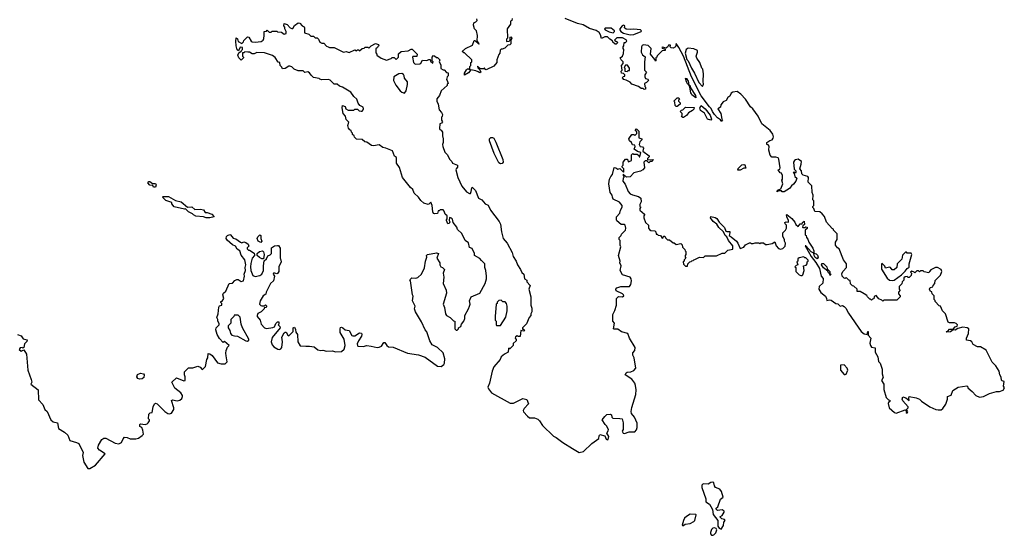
# Model space of a CAD drawing. Extents: x 1980017 to 2252640, y 74400 to 266395.
# Tile 68 of 256: x 2114830 to 2125308, y 137748 to 143232. Entities that reach past the tile are written whole.
import ezdxf

# ---------------------------------------------------------------- set-up
doc = ezdxf.new("R2010")
doc.units = 0

msp = doc.modelspace()

# ---------------------------------------------------------------- linework, layer by layer
at = {"layer": '0CON20XD'}
for points in [[(2120072, 143245), (2120068, 143222), (2120052, 143215), (2120052, 143185), (2120018, 143135), (2120020, 143035), (2120010, 143025), (2120010, 143005), (2120015, 143000), (2120038, 143002), (2120050, 143015), (2120050, 143045), (2120058, 143048), (2120068, 143035), (2120058, 143012), (2120057, 142975), (2120045, 142963), (2120025, 142960), (2119991, 142929), (2119965, 142918), (2119955, 142920), (2119942, 142908), (2119940, 142875), (2119928, 142862), (2119908, 142805), (2119908, 142775), (2119875, 142738), (2119795, 142700), (2119782, 142702), (2119775, 142720), (2119765, 142710), (2119735, 142710), (2119703, 142737), (2119705, 142720), (2119728, 142698), (2119738, 142675), (2119725, 142668), (2119707, 142677), (2119685, 142688), (2119632, 142698), (2119605, 142668), (2119563, 142643), (2119562, 142665), (2119585, 142700), (2119595, 142710), (2119605, 142710), (2119615, 142700), (2119620, 142705), (2119620, 142735), (2119630, 142745), (2119630, 142775), (2119640, 142785), (2119640, 142805), (2119565, 142880), (2119555, 142880), (2119540, 142895), (2119573, 142927), (2119648, 142962), (2119665, 143010), (2119675, 143010), (2119715, 142970), (2119720, 142975), (2119698, 143008), (2119703, 143065), (2119690, 143115), (2119670, 143135), (2119658, 143175), (2119663, 143197), (2119685, 143208), (2119697, 143225), (2119695, 143240)], [(2123145, 141697), (2123151, 141725), (2123115, 141750), (2123085, 141743), (2123074, 141735), (2123064, 141715), (2123072, 141642), (2123090, 141625), (2123090, 141605), (2123085, 141600), (2123075, 141610), (2123060, 141605), (2123070, 141595), (2123080, 141565), (2123100, 141545), (2123090, 141515), (2123066, 141484), (2123044, 141466), (2123020, 141435), (2122965, 141400), (2122945, 141400), (2122935, 141410), (2122905, 141410), (2122892, 141402), (2122895, 141418), (2122928, 141432), (2122950, 141485), (2122940, 141525), (2122948, 141535), (2122947, 141575), (2122935, 141600), (2122922, 141602), (2122900, 141635), (2122918, 141642), (2122923, 141657), (2122908, 141748), (2122901, 141761), (2122875, 141770), (2122835, 141770), (2122815, 141790), (2122802, 141845), (2122807, 141887), (2122795, 141900), (2122780, 141905), (2122780, 141925), (2122813, 141947), (2122837, 141953), (2122848, 141972), (2122853, 141985), (2122844, 142015), (2122815, 142052), (2122726, 142126), (2122690, 142205), (2122630, 142285), (2122606, 142306), (2122555, 142385), (2122505, 142439), (2122465, 142468), (2122418, 142462), (2122400, 142450), (2122385, 142420), (2122364, 142406), (2122346, 142374), (2122315, 142360), (2122290, 142325), (2122288, 142302), (2122260, 142285), (2122290, 142235), (2122300, 142175), (2122308, 142168), (2122295, 142150), (2122288, 142168), (2122255, 142188), (2122224, 142224), (2122201, 142255), (2122189, 142289), (2122170, 142305), (2122083, 142423), (2121978, 142625), (2121894, 142845), (2121845, 142938), (2121815, 142980), (2121808, 142945), (2121785, 142928), (2121761, 142931), (2121752, 142945), (2121755, 142960), (2121735, 142960), (2121725, 142940), (2121705, 142930), (2121675, 142940), (2121662, 142938), (2121665, 142930), (2121698, 142918), (2121700, 142905), (2121665, 142900), (2121612, 142848), (2121610, 142835), (2121600, 142825), (2121600, 142795), (2121595, 142790), (2121588, 142808), (2121542, 142865), (2121548, 142925), (2121516, 142956), (2121467, 142963), (2121454, 142956), (2121448, 142945), (2121442, 142885), (2121457, 142857), (2121487, 142837), (2121477, 142783), (2121480, 142695), (2121500, 142675), (2121483, 142647), (2121482, 142625), (2121490, 142605), (2121515, 142600), (2121520, 142585), (2121500, 142565), (2121480, 142555), (2121483, 142523), (2121490, 142515), (2121488, 142492), (2121475, 142490), (2121465, 142500), (2121445, 142500), (2121415, 142520), (2121345, 142548), (2121325, 142568), (2121285, 142590), (2121260, 142595), (2121243, 142613), (2121252, 142628), (2121268, 142632), (2121270, 142645), (2121255, 142660), (2121233, 142663), (2121232, 142685), (2121240, 142695), (2121233, 142745), (2121250, 142765), (2121250, 142785), (2121230, 142805), (2121220, 142825), (2121246, 142844), (2121257, 142873), (2121258, 142915), (2121250, 142925), (2121250, 142945), (2121260, 142955), (2121262, 142988), (2121275, 142990), (2121290, 143005), (2121285, 143018), (2121245, 143038), (2121185, 143040), (2121160, 143015), (2121172, 143002), (2121188, 142998), (2121190, 142985), (2121178, 142972), (2121165, 142970), (2121142, 142992), (2121138, 143008), (2121110, 143025), (2121085, 143050), (2121055, 143050), (2121022, 143032), (2121012, 143072), (2120997, 143097), (2120965, 143118), (2120895, 143138), (2120825, 143176), (2120765, 143191), (2120635, 143244)], [(2118525, 141928), (2118504, 141934), (2118475, 141958), (2118413, 141963), (2118392, 141982), (2118390, 141995), (2118372, 142012), (2118370, 142025), (2118360, 142035), (2118358, 142055), (2118342, 142062), (2118328, 142078), (2118322, 142105), (2118332, 142142), (2118305, 142170), (2118298, 142205), (2118272, 142235), (2118260, 142295), (2118265, 142320), (2118295, 142310), (2118300, 142285), (2118325, 142270), (2118385, 142270), (2118395, 142280), (2118425, 142280), (2118443, 142263), (2118465, 142258), (2118475, 142260), (2118486, 142274), (2118490, 142285), (2118485, 142302), (2118450, 142320), (2118432, 142345), (2118416, 142386), (2118387, 142415), (2118355, 142460), (2118264, 142514), (2118232, 142525), (2118207, 142547), (2118175, 142547), (2118135, 142590), (2118115, 142597), (2118045, 142591), (2118025, 142598), (2118015, 142608), (2117958, 142618), (2117931, 142641), (2117915, 142668), (2117897, 142677), (2117865, 142670), (2117845, 142688), (2117795, 142687), (2117752, 142705), (2117725, 142730), (2117705, 142738), (2117693, 142737), (2117655, 142712), (2117625, 142710), (2117618, 142728), (2117600, 142745), (2117598, 142778), (2117582, 142782), (2117549, 142829), (2117521, 142851), (2117435, 142881), (2117355, 142882), (2117325, 142870), (2117305, 142870), (2117275, 142888), (2117258, 142888), (2117225, 142890), (2117215, 142880), (2117202, 142878), (2117200, 142845), (2117210, 142835), (2117210, 142825), (2117188, 142802), (2117162, 142825), (2117152, 142855), (2117162, 142878), (2117175, 142890), (2117188, 142892), (2117190, 142905), (2117200, 142915), (2117200, 142935), (2117175, 142940), (2117158, 142902), (2117145, 142910), (2117133, 142955), (2117130, 143005), (2117135, 143040), (2117147, 143027), (2117155, 143000), (2117195, 142980), (2117210, 142995), (2117215, 143010), (2117255, 143048), (2117270, 143045), (2117292, 143005), (2117305, 142998), (2117335, 142992), (2117399, 143001), (2117420, 143015), (2117427, 143033), (2117432, 143065), (2117430, 143105), (2117455, 143110), (2117465, 143120), (2117485, 143100), (2117505, 143100), (2117515, 143110), (2117565, 143110), (2117573, 143103), (2117615, 143098), (2117645, 143078), (2117666, 143084), (2117666, 143106), (2117652, 143135), (2117652, 143152), (2117640, 143165), (2117645, 143190), (2117675, 143180), (2117707, 143147), (2117725, 143138), (2117735, 143140), (2117755, 143172), (2117795, 143197), (2117810, 143195), (2117837, 143167), (2117858, 143155), (2117862, 143145), (2117862, 143092), (2117907, 143077), (2117928, 143058), (2117958, 143058), (2117975, 143040), (2117995, 143040), (2118010, 143025), (2118024, 142994), (2118045, 142982), (2118065, 142982), (2118095, 142952), (2118113, 142943), (2118125, 142938), (2118175, 142938), (2118275, 142888), (2118305, 142892), (2118335, 142882), (2118395, 142912), (2118415, 142900), (2118425, 142910), (2118435, 142910), (2118445, 142900), (2118473, 142927), (2118495, 142930), (2118505, 142940), (2118535, 142940), (2118545, 142930), (2118570, 142955), (2118615, 142978), (2118648, 142968), (2118650, 142955), (2118645, 142950), (2118638, 142935), (2118618, 142922), (2118618, 142878), (2118630, 142865), (2118630, 142855), (2118675, 142822), (2118735, 142802), (2118782, 142818), (2118795, 142830), (2118815, 142830), (2118835, 142810), (2118860, 142835), (2118862, 142868), (2118890, 142895), (2118965, 142900), (2118995, 142920), (2119008, 142918), (2119060, 142865), (2119055, 142840), (2119015, 142840), (2119010, 142835), (2119022, 142775), (2119038, 142758), (2119087, 142763), (2119099, 142771), (2119115, 142800), (2119162, 142798), (2119185, 142810), (2119198, 142808), (2119202, 142792), (2119225, 142770), (2119230, 142785), (2119220, 142795), (2119220, 142835), (2119235, 142850), (2119245, 142848), (2119265, 142830), (2119275, 142830), (2119300, 142805), (2119292, 142785), (2119312, 142752), (2119312, 142712), (2119335, 142698), (2119347, 142697), (2119372, 142672), (2119388, 142668), (2119390, 142635), (2119380, 142625), (2119370, 142595), (2119380, 142585), (2119390, 142555), (2119380, 142545), (2119378, 142532), (2119316, 142474), (2119296, 142424), (2119268, 142392), (2119268, 142365), (2119282, 142335), (2119292, 142275), (2119320, 142245), (2119328, 142225), (2119327, 142203), (2119320, 142195), (2119320, 142165), (2119328, 142145), (2119318, 142132), (2119300, 142125), (2119298, 142075), (2119300, 142065), (2119316, 142056), (2119328, 142035), (2119328, 141995), (2119337, 141965), (2119337, 141925), (2119330, 141905), (2119333, 141885), (2119354, 141824), (2119378, 141798), (2119407, 141745), (2119430, 141725), (2119437, 141707), (2119490, 141685), (2119490, 141665), (2119473, 141647), (2119472, 141635), (2119494, 141555), (2119535, 141462), (2119585, 141402), (2119615, 141382), (2119627, 141383), (2119636, 141404), (2119640, 141445), (2119645, 141450), (2119682, 141415), (2119713, 141333), (2119746, 141316), (2119782, 141275), (2119815, 141258), (2119840, 141205), (2119932, 141085), (2119946, 141056), (2119957, 140975), (2119976, 140906), (2120016, 140856), (2120072, 140755), (2120082, 140715), (2120114, 140664), (2120127, 140625), (2120160, 140575), (2120172, 140542), (2120194, 140524), (2120202, 140475), (2120225, 140460), (2120228, 140445), (2120262, 140405), (2120248, 140365), (2120270, 140285), (2120270, 140195), (2120280, 140165), (2120280, 140125), (2120270, 140105), (2120270, 140085), (2120250, 140065), (2120223, 139997), (2120182, 139955), (2120182, 139942), (2120195, 139940), (2120200, 139925), (2120195, 139920), (2120162, 139925), (2120157, 139863), (2120135, 139862), (2120125, 139870), (2120105, 139860), (2120102, 139845), (2120112, 139832), (2120112, 139818), (2120082, 139788), (2120080, 139765), (2120045, 139730), (2120035, 139740), (2120030, 139735), (2120028, 139695), (2119990, 139675), (2119952, 139645), (2119943, 139617), (2119875, 139540), (2119858, 139495), (2119830, 139365), (2119812, 139325), (2119817, 139305), (2119852, 139265), (2120048, 139155), (2120085, 139154), (2120185, 139203), (2120225, 139194), (2120244, 139145), (2120197, 139095), (2120189, 139075), (2120192, 139062), (2120232, 139015), (2120255, 138996), (2120308, 138998), (2120345, 138983), (2120363, 138965), (2120393, 138915), (2120512, 138802), (2120539, 138789), (2120608, 138735), (2120711, 138671), (2120785, 138629), (2120830, 138640), (2120919, 138725), (2120993, 138777), (2120997, 138805), (2121005, 138819), (2121057, 138807), (2121070, 138770), (2121085, 138763), (2121093, 138767), (2121099, 138799), (2121078, 138835), (2121092, 138858), (2121094, 138875), (2121075, 138912), (2121060, 138925), (2121030, 138975), (2121057, 139013), (2121078, 139032), (2121117, 139037), (2121128, 139028), (2121130, 139005), (2121143, 138993), (2121215, 138992), (2121240, 138985), (2121252, 138945), (2121250, 138875), (2121242, 138855), (2121253, 138833), (2121265, 138830), (2121315, 138848), (2121375, 138850), (2121395, 138870), (2121402, 138895), (2121399, 138939), (2121372, 139005), (2121340, 139045), (2121338, 139065), (2121344, 139106), (2121387, 139245), (2121391, 139295), (2121383, 139343), (2121376, 139366), (2121345, 139408), (2121274, 139455), (2121282, 139475), (2121295, 139483), (2121335, 139488), (2121365, 139502), (2121388, 139525), (2121368, 139635), (2121353, 139663), (2121353, 139687), (2121377, 139713), (2121378, 139745), (2121318, 139845), (2121300, 139895), (2121235, 139912), (2121195, 139940), (2121155, 139940), (2121150, 139945), (2121160, 140005), (2121140, 140025), (2121140, 140095), (2121162, 140138), (2121180, 140195), (2121180, 140265), (2121203, 140287), (2121245, 140283), (2121258, 140295), (2121256, 140306), (2121246, 140316), (2121177, 140347), (2121173, 140365), (2121185, 140380), (2121227, 140393), (2121318, 140395), (2121334, 140416), (2121339, 140455), (2121336, 140476), (2121325, 140493), (2121245, 140520), (2121220, 140565), (2121230, 140615), (2121218, 140645), (2121220, 140665), (2121202, 140725), (2121228, 140815), (2121220, 140835), (2121220, 140885), (2121210, 140895), (2121210, 140915), (2121230, 140935), (2121235, 140950), (2121278, 140992), (2121281, 141015), (2121273, 141045), (2121265, 141053), (2121230, 141055), (2121184, 141094), (2121180, 141105), (2121180, 141135), (2121216, 141174), (2121223, 141207), (2121242, 141238), (2121241, 141255), (2121211, 141291), (2121144, 141324), (2121137, 141345)], [(2121145, 143093), (2121160, 143105), (2121160, 143115), (2121125, 143143), (2121065, 143143), (2121052, 143135), (2121060, 143125), (2121102, 143102), (2121145, 143093)], [(2121325, 143070), (2121365, 143074), (2121442, 143105), (2121447, 143115), (2121435, 143123), (2121365, 143133), (2121335, 143128), (2121285, 143130), (2121267, 143145), (2121270, 143165), (2121255, 143173), (2121240, 143165), (2121218, 143135), (2121217, 143125), (2121228, 143108), (2121255, 143090), (2121325, 143070)], [(2122095, 142520), (2122108, 142545), (2122102, 142575), (2122108, 142655), (2122100, 142705), (2122090, 142715), (2122068, 142775), (2122034, 142824), (2122027, 142845), (2122042, 142885), (2122041, 142905), (2122005, 142921), (2121945, 142928), (2121922, 142915), (2121911, 142875), (2121930, 142810), (2121942, 142795), (2121978, 142715), (2122012, 142665), (2122057, 142565), (2122095, 142520)], [(2121295, 142680), (2121305, 142690), (2121318, 142692), (2121320, 142715), (2121298, 142748), (2121275, 142750), (2121262, 142725), (2121270, 142715), (2121270, 142685), (2121295, 142680)], [(2118925, 142452), (2118942, 142475), (2118957, 142543), (2118955, 142570), (2118925, 142610), (2118922, 142635), (2118915, 142648), (2118895, 142658), (2118863, 142657), (2118810, 142625), (2118807, 142585), (2118834, 142534), (2118877, 142477), (2118895, 142460), (2118925, 142452)], [(2122025, 142400), (2121982, 142432), (2121980, 142445), (2121970, 142455), (2121960, 142515), (2121950, 142540), (2121935, 142550), (2121925, 142570), (2121915, 142610), (2121925, 142608), (2121945, 142578), (2121950, 142540), (2121965, 142528), (2121968, 142508), (2122022, 142425), (2122025, 142400)], [(2121825, 142310), (2121815, 142310), (2121805, 142320), (2121800, 142355), (2121792, 142365), (2121825, 142400), (2121845, 142400), (2121850, 142385), (2121840, 142375), (2121840, 142365), (2121858, 142348), (2121860, 142335), (2121825, 142310)], [(2121885, 142190), (2121873, 142203), (2121880, 142215), (2121880, 142235), (2121860, 142255), (2121872, 142268), (2121888, 142272), (2121915, 142300), (2122008, 142298), (2122005, 142280), (2121990, 142265), (2121948, 142242), (2121925, 142212), (2121895, 142192), (2121885, 142190)], [(2122185, 142162), (2122150, 142175), (2122117, 142237), (2122076, 142266), (2122067, 142295), (2122082, 142318), (2122125, 142285), (2122176, 142216), (2122193, 142175), (2122185, 142162)], [(2119945, 141699), (2119930, 141710), (2119878, 141808), (2119829, 141945), (2119830, 141965), (2119845, 141979), (2119860, 141980), (2119875, 141971), (2119898, 141928), (2119971, 141745), (2119974, 141716), (2119965, 141702), (2119945, 141699)], [(2121137, 141345), (2121134, 141365), (2121114, 141395), (2121100, 141485), (2121107, 141535), (2121120, 141565), (2121137, 141585), (2121155, 141660), (2121175, 141658), (2121195, 141642), (2121215, 141650), (2121255, 141610), (2121260, 141615), (2121260, 141645), (2121242, 141662), (2121240, 141675), (2121250, 141685), (2121253, 141717), (2121275, 141750), (2121298, 141748), (2121305, 141720), (2121335, 141730), (2121340, 141735), (2121340, 141795), (2121355, 141810), (2121365, 141802), (2121402, 141802), (2121418, 141788), (2121422, 141772), (2121430, 141775), (2121438, 141818), (2121405, 141830), (2121370, 141855), (2121380, 141885), (2121377, 141897), (2121352, 141902), (2121340, 141925), (2121320, 141945), (2121312, 141965), (2121345, 142010), (2121365, 142010), (2121375, 142002), (2121398, 142022), (2121398, 142038), (2121380, 142055), (2121395, 142070), (2121420, 142045), (2121420, 141975), (2121450, 141965), (2121450, 141955), (2121428, 141932), (2121422, 141905), (2121432, 141885), (2121458, 141878), (2121467, 141867), (2121462, 141832), (2121530, 141785), (2121530, 141775), (2121510, 141755), (2121512, 141742), (2121570, 141745), (2121560, 141725), (2121538, 141722), (2121525, 141710), (2121505, 141730), (2121485, 141730), (2121472, 141715), (2121480, 141655), (2121460, 141635), (2121435, 141622), (2121366, 141604), (2121325, 141560), (2121288, 141558), (2121252, 141588), (2121250, 141575), (2121260, 141565), (2121260, 141555), (2121253, 141547), (2121248, 141515), (2121274, 141484), (2121304, 141405), (2121325, 141380), (2121352, 141368), (2121415, 141352), (2121438, 141335), (2121442, 141295), (2121430, 141265), (2121430, 141245), (2121438, 141238), (2121430, 141225), (2121430, 141205), (2121480, 141165), (2121480, 141155), (2121470, 141145), (2121473, 141123), (2121490, 141075), (2121520, 141045), (2121523, 141013), (2121532, 141002), (2121545, 140990), (2121588, 140988), (2121600, 140975), (2121602, 140952), (2121615, 140950), (2121625, 140940), (2121648, 140938), (2121665, 140910), (2121678, 140912), (2121682, 140928), (2121695, 140930), (2121702, 140912), (2121722, 140892), (2121745, 140890), (2121785, 140860), (2121795, 140860), (2121815, 140840), (2121865, 140850), (2121878, 140838), (2121882, 140812), (2121908, 140788), (2121910, 140775), (2121920, 140765), (2121920, 140735), (2121910, 140725), (2121910, 140705), (2121920, 140695), (2121902, 140678), (2121900, 140665), (2121890, 140655), (2121892, 140632), (2121915, 140610), (2121938, 140612), (2121940, 140635), (2121962, 140658), (2121975, 140660), (2121982, 140668), (2121995, 140670), (2122002, 140678), (2122015, 140680), (2122063, 140707), (2122105, 140702), (2122125, 140720), (2122245, 140722), (2122305, 140750), (2122335, 140750), (2122365, 140780), (2122418, 140792), (2122418, 140825), (2122372, 140882), (2122354, 140924), (2122338, 140938), (2122318, 140975), (2122270, 141020), (2122248, 141058), (2122210, 141085), (2122181, 141125), (2122185, 141140), (2122229, 141129), (2122247, 141117), (2122275, 141078), (2122330, 141020), (2122344, 140984), (2122355, 140978), (2122385, 140980), (2122388, 140965), (2122378, 140938), (2122401, 140921), (2122456, 140876), (2122472, 140855), (2122498, 140798), (2122535, 140812), (2122554, 140836), (2122595, 140860), (2122605, 140860), (2122615, 140850), (2122635, 140850), (2122655, 140860), (2122695, 140860), (2122705, 140852), (2122715, 140860), (2122745, 140860), (2122765, 140840), (2122785, 140840), (2122837, 140853), (2122865, 140870), (2122880, 140825), (2122905, 140800), (2122925, 140792), (2122952, 140798), (2122977, 140823), (2122980, 140855), (2122970, 140875), (2122970, 140895), (2122950, 140925), (2122950, 140965), (2122980, 140995), (2122988, 141015), (2122990, 141045), (2122975, 141060), (2122972, 141075), (2122985, 141082), (2123010, 141080), (2123012, 141095), (2122992, 141135), (2122990, 141155), (2122995, 141160), (2123045, 141118), (2123078, 141078), (2123090, 141055), (2123115, 141032), (2123135, 141060), (2123158, 141062), (2123160, 141075), (2123178, 141088), (2123180, 141055), (2123162, 141038), (2123160, 141025), (2123165, 141020), (2123185, 141020), (2123195, 141030), (2123210, 141025), (2123208, 141012), (2123190, 140995), (2123190, 140945), (2123200, 140935), (2123202, 140915), (2123217, 140897), (2123228, 140865), (2123271, 140801), (2123282, 140775), (2123280, 140750), (2123305, 140742), (2123318, 140728), (2123327, 140705), (2123315, 140690), (2123295, 140702), (2123283, 140725), (2123280, 140750), (2123254, 140764), (2123195, 140828), (2123190, 140825), (2123254, 140714), (2123301, 140651), (2123341, 140585), (2123360, 140505), (2123381, 140481), (2123375, 140430), (2123338, 140395), (2123334, 140365), (2123355, 140332), (2123403, 140293), (2123417, 140267), (2123420, 140245), (2123447, 140253), (2123465, 140250), (2123515, 140212), (2123535, 140210), (2123560, 140185), (2123585, 140193), (2123605, 140182), (2123622, 140165), (2123650, 140110), (2123785, 139915), (2123815, 139891), (2123848, 139882), (2123854, 139916), (2123860, 139915), (2123860, 139875), (2123888, 139845), (2123877, 139793), (2123882, 139765), (2123895, 139749), (2123932, 139742), (2123932, 139695), (2123960, 139645), (2123968, 139598), (2123985, 139580), (2124008, 139515), (2124008, 139465), (2124020, 139425), (2124000, 139395), (2124024, 139355), (2124025, 139300), (2124050, 139215), (2124075, 139190), (2124090, 139185), (2124088, 139172), (2124075, 139162), (2124070, 139150), (2124081, 139105), (2124138, 139055), (2124155, 139047), (2124253, 139083), (2124262, 139075), (2124263, 139053), (2124275, 139048), (2124282, 139062), (2124268, 139085), (2124283, 139105), (2124284, 139115), (2124229, 139179), (2124222, 139195), (2124228, 139222), (2124260, 139210), (2124295, 139180), (2124290, 139205), (2124294, 139226), (2124370, 139210), (2124406, 139196), (2124428, 139175), (2124516, 139115), (2124578, 139085), (2124605, 139081), (2124635, 139084), (2124655, 139096), (2124686, 139144), (2124704, 139195), (2124704, 139225), (2124743, 139237), (2124761, 139289), (2124815, 139322), (2124907, 139337), (2124918, 139328), (2124920, 139315), (2124965, 139278), (2125004, 139234), (2125045, 139218), (2125085, 139223), (2125150, 139255), (2125225, 139278), (2125255, 139278), (2125295, 139290), (2125308, 139315), (2125300, 139335), (2125306, 139385), (2125285, 139390), (2125278, 139398), (2125275, 139430), (2125261, 139455), (2125253, 139495), (2125219, 139549), (2125179, 139589), (2125115, 139716), (2125055, 139751), (2125022, 139752), (2124976, 139776), (2124963, 139805), (2124947, 139815), (2124905, 139822), (2124906, 139845), (2124926, 139895), (2124930, 139945), (2124912, 139955), (2124865, 139962), (2124812, 139948), (2124785, 139931), (2124765, 139932), (2124735, 139912), (2124695, 139910), (2124690, 139915), (2124705, 139918), (2124725, 139939), (2124765, 139940), (2124784, 139966), (2124806, 139974), (2124808, 139985), (2124795, 140000), (2124777, 140007), (2124725, 140008), (2124710, 140015), (2124680, 140105), (2124650, 140135), (2124630, 140185), (2124615, 140190), (2124570, 140235), (2124570, 140245), (2124560, 140255), (2124560, 140295), (2124540, 140315), (2124538, 140338), (2124522, 140342), (2124512, 140365), (2124520, 140385), (2124548, 140392), (2124550, 140405), (2124568, 140425), (2124573, 140457), (2124630, 140515), (2124642, 140555), (2124636, 140576), (2124597, 140597), (2124575, 140598), (2124525, 140570), (2124510, 140555), (2124505, 140540), (2124455, 140550), (2124445, 140560), (2124415, 140560), (2124405, 140550), (2124395, 140560), (2124375, 140560), (2124355, 140540), (2124348, 140548), (2124322, 140558), (2124310, 140545), (2124320, 140535), (2124318, 140512), (2124295, 140490), (2124285, 140490), (2124275, 140500), (2124252, 140498), (2124240, 140485), (2124238, 140462), (2124220, 140445), (2124218, 140422), (2124190, 140395), (2124190, 140365), (2124200, 140355), (2124180, 140335), (2124180, 140315), (2124200, 140295), (2124200, 140285), (2124165, 140250), (2124025, 140250), (2124015, 140240), (2124005, 140250), (2123972, 140262), (2123945, 140298), (2123922, 140288), (2123918, 140262), (2123905, 140260), (2123895, 140250), (2123885, 140260), (2123875, 140260), (2123850, 140285), (2123845, 140300), (2123817, 140317), (2123775, 140340), (2123742, 140342), (2123740, 140365), (2123708, 140398), (2123692, 140402), (2123672, 140422), (2123668, 140458), (2123652, 140462), (2123625, 140490), (2123615, 140480), (2123602, 140482), (2123583, 140503), (2123578, 140532), (2123593, 140557), (2123630, 140595), (2123630, 140635), (2123598, 140678), (2123550, 140795), (2123534, 140804), (2123510, 140835), (2123510, 140865), (2123530, 140895), (2123528, 140955), (2123490, 140995), (2123490, 141005), (2123475, 141010), (2123415, 141080), (2123395, 141140), (2123368, 141168), (2123345, 141190), (2123292, 141192), (2123280, 141225), (2123270, 141235), (2123270, 141245), (2123280, 141255), (2123280, 141305), (2123270, 141315), (2123272, 141365), (2123262, 141395), (2123258, 141465), (2123222, 141505), (2123223, 141553), (2123218, 141565), (2123168, 141578), (2123153, 141593), (2123148, 141625), (2123130, 141645), (2123145, 141697)], [(2114808, 139885), (2114845, 139868), (2114866, 139836), (2114908, 139828), (2114905, 139808), (2114881, 139785), (2114873, 139747), (2114865, 139740), (2114855, 139747), (2114835, 139743), (2114824, 139725), (2114845, 139707), (2114875, 139720), (2114903, 139675), (2114916, 139505), (2114952, 139405), (2114958, 139375), (2114950, 139355), (2115026, 139296), (2115029, 139189), (2115075, 139140), (2115098, 139085), (2115122, 139065), (2115161, 138975), (2115185, 138954), (2115232, 138945), (2115244, 138885), (2115306, 138846), (2115343, 138813), (2115365, 138756), (2115436, 138736), (2115458, 138725), (2115507, 138627), (2115500, 138595), (2115513, 138525), (2115555, 138458), (2115575, 138457), (2115635, 138494), (2115740, 138615), (2115680, 138655), (2115662, 138675), (2115668, 138705), (2115704, 138766), (2115725, 138782), (2115745, 138782), (2115845, 138727), (2115885, 138720), (2115912, 138735), (2115930, 138775), (2115945, 138790), (2115972, 138788), (2116004, 138774), (2116065, 138774), (2116095, 138781), (2116135, 138808), (2116147, 138825), (2116142, 138865), (2116130, 138895), (2116110, 138905), (2116108, 138925), (2116115, 138932), (2116165, 138928), (2116185, 138932), (2116198, 138945), (2116210, 138965), (2116210, 138975), (2116200, 138985), (2116203, 139037), (2116218, 139052), (2116240, 139055), (2116249, 139115), (2116265, 139148), (2116275, 139152), (2116292, 139145), (2116375, 139063), (2116405, 139042), (2116425, 139040), (2116445, 139048), (2116471, 139085), (2116470, 139105), (2116445, 139180), (2116455, 139188), (2116505, 139179), (2116535, 139184), (2116555, 139202), (2116563, 139225), (2116563, 139235), (2116543, 139265), (2116482, 139312), (2116450, 139375), (2116498, 139422), (2116575, 139392), (2116590, 139395), (2116592, 139435), (2116582, 139455), (2116583, 139487), (2116625, 139530), (2116672, 139528), (2116725, 139548), (2116750, 139535), (2116773, 139513), (2116780, 139515), (2116808, 139545), (2116823, 139617), (2116832, 139635), (2116835, 139680), (2116855, 139678), (2116879, 139659), (2116935, 139582), (2116975, 139570), (2117015, 139570), (2117037, 139593), (2117027, 139657), (2117022, 139685), (2117028, 139715), (2117042, 139748), (2117060, 139765), (2117008, 139808), (2116995, 139800), (2116955, 139840), (2116932, 139885), (2116918, 139935), (2116920, 139955), (2116952, 139985), (2116952, 140002), (2116940, 140025), (2116940, 140045), (2116928, 140065), (2116942, 140105), (2116948, 140175), (2116955, 140188), (2116980, 140195), (2116980, 140215), (2116970, 140225), (2116970, 140235), (2116985, 140240), (2117002, 140265), (2116990, 140305), (2117000, 140325), (2117022, 140345), (2117060, 140425), (2117095, 140428), (2117121, 140459), (2117141, 140469), (2117155, 140468), (2117185, 140448), (2117212, 140455), (2117222, 140505), (2117218, 140525), (2117232, 140565), (2117230, 140595), (2117238, 140625), (2117225, 140678), (2117188, 140728), (2117172, 140775), (2117145, 140792), (2117125, 140823), (2117095, 140838), (2117037, 140887), (2117028, 140905), (2117030, 140925), (2117043, 140937), (2117065, 140946), (2117075, 140943), (2117100, 140910), (2117131, 140901), (2117180, 140865), (2117195, 140860), (2117215, 140868), (2117235, 140862), (2117263, 140843), (2117267, 140823), (2117250, 140805), (2117250, 140795), (2117265, 140780), (2117275, 140780), (2117325, 140748), (2117330, 140735), (2117330, 140725), (2117303, 140697), (2117290, 140640), (2117286, 140605), (2117289, 140565), (2117312, 140512), (2117335, 140501), (2117385, 140510), (2117405, 140525), (2117426, 140565), (2117423, 140615), (2117433, 140667), (2117455, 140690), (2117471, 140719), (2117495, 140730), (2117510, 140745), (2117510, 140805), (2117543, 140827), (2117575, 140832), (2117585, 140830), (2117602, 140802), (2117600, 140695), (2117607, 140687), (2117613, 140655), (2117586, 140605), (2117589, 140555), (2117575, 140532), (2117565, 140528), (2117546, 140536), (2117530, 140535), (2117528, 140525), (2117540, 140505), (2117530, 140455), (2117500, 140425), (2117453, 140335), (2117449, 140311), (2117422, 140295), (2117388, 140242), (2117383, 140207), (2117395, 140192), (2117405, 140188), (2117435, 140190), (2117445, 140200), (2117460, 140185), (2117448, 140172), (2117432, 140168), (2117430, 140155), (2117400, 140125), (2117364, 140106), (2117358, 140085), (2117358, 140075), (2117389, 140035), (2117399, 139995), (2117435, 139953), (2117455, 139947), (2117523, 139957), (2117540, 139965), (2117555, 140000), (2117575, 140020), (2117587, 140017), (2117588, 139992), (2117580, 139985), (2117598, 139968), (2117600, 139955), (2117515, 139853), (2117506, 139805), (2117518, 139775), (2117535, 139754), (2117578, 139728), (2117595, 139724), (2117610, 139730), (2117620, 139745), (2117626, 139805), (2117620, 139855), (2117645, 139900), (2117655, 139910), (2117665, 139910), (2117682, 139875), (2117695, 139868), (2117740, 139915), (2117740, 139955), (2117755, 139960), (2117766, 139936), (2117768, 139908), (2117786, 139885), (2117788, 139805), (2117814, 139764), (2117875, 139758), (2117915, 139761), (2117965, 139752), (2118002, 139722), (2118035, 139713), (2118055, 139716), (2118095, 139706), (2118155, 139710), (2118195, 139701), (2118255, 139704), (2118282, 139728), (2118294, 139765), (2118284, 139835), (2118242, 139905), (2118240, 139945), (2118245, 139958), (2118255, 139960), (2118270, 139955), (2118295, 139932), (2118335, 139928), (2118364, 139874), (2118375, 139869), (2118395, 139869), (2118445, 139900), (2118469, 139899), (2118472, 139885), (2118467, 139865), (2118435, 139818), (2118422, 139785), (2118423, 139765), (2118430, 139760), (2118485, 139756), (2118525, 139766), (2118569, 139759), (2118635, 139747), (2118655, 139749), (2118679, 139761), (2118705, 139800), (2118715, 139800), (2118736, 139766), (2118755, 139751), (2118805, 139750), (2118955, 139685), (2119075, 139667), (2119143, 139643), (2119275, 139548), (2119315, 139542), (2119344, 139565), (2119351, 139579), (2119353, 139625), (2119335, 139687), (2119275, 139747), (2119218, 139775), (2119193, 139815), (2119162, 139912), (2119143, 139935), (2119105, 140020), (2119043, 140125), (2119032, 140155), (2119037, 140185), (2119011, 140241), (2119017, 140293), (2119010, 140305), (2118988, 140455), (2118982, 140465), (2119003, 140487), (2119045, 140483), (2119065, 140490), (2119104, 140526), (2119136, 140594), (2119147, 140665), (2119162, 140705), (2119160, 140725), (2119168, 140735), (2119265, 140752), (2119286, 140746), (2119270, 140695), (2119302, 140645), (2119302, 140625), (2119312, 140602), (2119330, 140595), (2119350, 140575), (2119338, 140535), (2119342, 140495), (2119338, 140425), (2119368, 140355), (2119370, 140325), (2119338, 140205), (2119352, 140172), (2119362, 140105), (2119372, 140085), (2119410, 140065), (2119445, 140030), (2119460, 140025), (2119460, 139945), (2119475, 139930), (2119485, 139930), (2119500, 139945), (2119500, 139955), (2119525, 139970), (2119530, 139995), (2119556, 140025), (2119566, 140055), (2119568, 140085), (2119607, 140155), (2119617, 140185), (2119622, 140205), (2119617, 140243), (2119633, 140285), (2119725, 140323), (2119783, 140425), (2119796, 140475), (2119796, 140505), (2119790, 140565), (2119780, 140595), (2119780, 140635), (2119745, 140670), (2119725, 140693), (2119670, 140725), (2119670, 140745), (2119645, 140800), (2119615, 140810), (2119607, 140857), (2119572, 140885), (2119535, 140958), (2119489, 140999), (2119483, 141025), (2119442, 141075), (2119435, 141110), (2119425, 141122), (2119402, 141128), (2119400, 141095), (2119407, 141083), (2119400, 141065), (2119385, 141062), (2119370, 141095), (2119370, 141105), (2119380, 141115), (2119380, 141145), (2119358, 141165), (2119347, 141197), (2119335, 141210), (2119305, 141210), (2119295, 141200), (2119282, 141198), (2119275, 141170), (2119245, 141168), (2119235, 141172), (2119227, 141187), (2119220, 141255), (2119205, 141290), (2119185, 141270), (2119175, 141268), (2119132, 141282), (2119098, 141308), (2119073, 141345), (2119027, 141387), (2119012, 141425), (2118987, 141447), (2118904, 141554), (2118871, 141661), (2118841, 141705), (2118838, 141765), (2118819, 141779), (2118796, 141836), (2118725, 141867), (2118695, 141873), (2118655, 141900), (2118595, 141891), (2118575, 141894), (2118525, 141928)], [(2122472, 141632), (2122475, 141650), (2122515, 141688), (2122535, 141692), (2122545, 141687), (2122557, 141653), (2122535, 141652), (2122495, 141632), (2122472, 141632)], [(2116275, 141450), (2116255, 141450), (2116248, 141468), (2116215, 141473), (2116193, 141497), (2116205, 141510), (2116215, 141510), (2116245, 141490), (2116275, 141490), (2116282, 141475), (2116275, 141450)], [(2116855, 141123), (2116815, 141124), (2116785, 141134), (2116705, 141142), (2116680, 141155), (2116668, 141168), (2116627, 141187), (2116595, 141220), (2116585, 141218), (2116475, 141243), (2116450, 141275), (2116448, 141288), (2116385, 141310), (2116350, 141345), (2116355, 141350), (2116415, 141352), (2116488, 141308), (2116550, 141295), (2116615, 141238), (2116662, 141242), (2116693, 141213), (2116755, 141217), (2116785, 141208), (2116805, 141180), (2116825, 141180), (2116875, 141162), (2116900, 141135), (2116855, 141123)], [(2117395, 140862), (2117369, 140875), (2117356, 140905), (2117365, 140924), (2117385, 140942), (2117397, 140935), (2117397, 140905), (2117406, 140876), (2117395, 140862)], [(2117405, 140689), (2117381, 140701), (2117357, 140725), (2117357, 140745), (2117381, 140765), (2117415, 140774), (2117424, 140764), (2117432, 140735), (2117425, 140690), (2117405, 140689)], [(2124115, 140457), (2124135, 140462), (2124215, 140520), (2124253, 140557), (2124274, 140586), (2124295, 140600), (2124294, 140635), (2124322, 140735), (2124315, 140750), (2124275, 140750), (2124265, 140760), (2124255, 140760), (2124224, 140726), (2124218, 140685), (2124168, 140635), (2124163, 140595), (2124135, 140572), (2124115, 140572), (2124096, 140596), (2124085, 140600), (2124045, 140590), (2124035, 140610), (2124008, 140638), (2124000, 140635), (2124000, 140580), (2124062, 140482), (2124085, 140463), (2124115, 140457)], [(2123141, 140511), (2123155, 140512), (2123165, 140520), (2123178, 140565), (2123170, 140615), (2123198, 140622), (2123210, 140635), (2123210, 140655), (2123220, 140665), (2123220, 140675), (2123195, 140700), (2123185, 140700), (2123175, 140710), (2123125, 140700), (2123112, 140688), (2123110, 140665), (2123100, 140655), (2123110, 140625), (2123092, 140618), (2123080, 140605), (2123090, 140595), (2123090, 140555), (2123125, 140518), (2123141, 140511)], [(2123455, 140512), (2123450, 140530), (2123435, 140540), (2123428, 140558), (2123385, 140592), (2123363, 140625), (2123365, 140640), (2123385, 140638), (2123420, 140605), (2123422, 140582), (2123450, 140555), (2123450, 140530), (2123460, 140525), (2123455, 140512)], [(2119945, 139980), (2120002, 140068), (2120018, 140135), (2120018, 140185), (2120010, 140215), (2119995, 140230), (2119972, 140232), (2119955, 140250), (2119930, 140245), (2119912, 140228), (2119910, 140215), (2119900, 140205), (2119888, 140075), (2119890, 140035), (2119900, 140025), (2119900, 139985), (2119905, 139980), (2119945, 139980)], [(2117255, 139812), (2117267, 139823), (2117267, 139835), (2117200, 139955), (2117187, 139995), (2117177, 140067), (2117155, 140088), (2117112, 140088), (2117110, 140075), (2117078, 140042), (2117077, 140003), (2117050, 139975), (2117050, 139955), (2117067, 139927), (2117073, 139893), (2117088, 139878), (2117115, 139868), (2117147, 139867), (2117235, 139818), (2117255, 139812)], [(2123615, 139457), (2123625, 139462), (2123641, 139505), (2123637, 139525), (2123605, 139561), (2123563, 139557), (2123565, 139505), (2123605, 139460), (2123615, 139457)], [(2116105, 139408), (2116087, 139417), (2116077, 139435), (2116082, 139458), (2116115, 139472), (2116146, 139466), (2116154, 139454), (2116152, 139428), (2116135, 139411), (2116105, 139408)], [(2122295, 137814), (2122318, 137852), (2122324, 137886), (2122338, 137905), (2122330, 137915), (2122302, 137922), (2122282, 137945), (2122305, 137960), (2122326, 137994), (2122326, 138005), (2122305, 138018), (2122255, 138012), (2122240, 138025), (2122240, 138035), (2122258, 138052), (2122289, 138131), (2122316, 138155), (2122298, 138215), (2122279, 138239), (2122236, 138256), (2122224, 138274), (2122216, 138305), (2122205, 138312), (2122185, 138311), (2122155, 138292), (2122103, 138297), (2122088, 138282), (2122088, 138255), (2122132, 138135), (2122133, 138103), (2122170, 138080), (2122186, 138056), (2122202, 138022), (2122208, 137968), (2122258, 137905), (2122260, 137845), (2122274, 137824), (2122295, 137814)], [(2121885, 137850), (2121913, 137867), (2121966, 137874), (2122005, 137893), (2122013, 137905), (2122030, 137965), (2122025, 137970), (2121965, 137972), (2121925, 137948), (2121905, 137930), (2121892, 137905), (2121880, 137855), (2121885, 137850)], [(2122205, 137748), (2122215, 137753), (2122238, 137775), (2122248, 137805), (2122241, 137821), (2122225, 137829), (2122206, 137824), (2122192, 137808), (2122182, 137778), (2122181, 137765), (2122191, 137751), (2122205, 137748)]]:
    msp.add_lwpolyline(points, dxfattribs=at)

doc.saveas('drawing.dxf')
